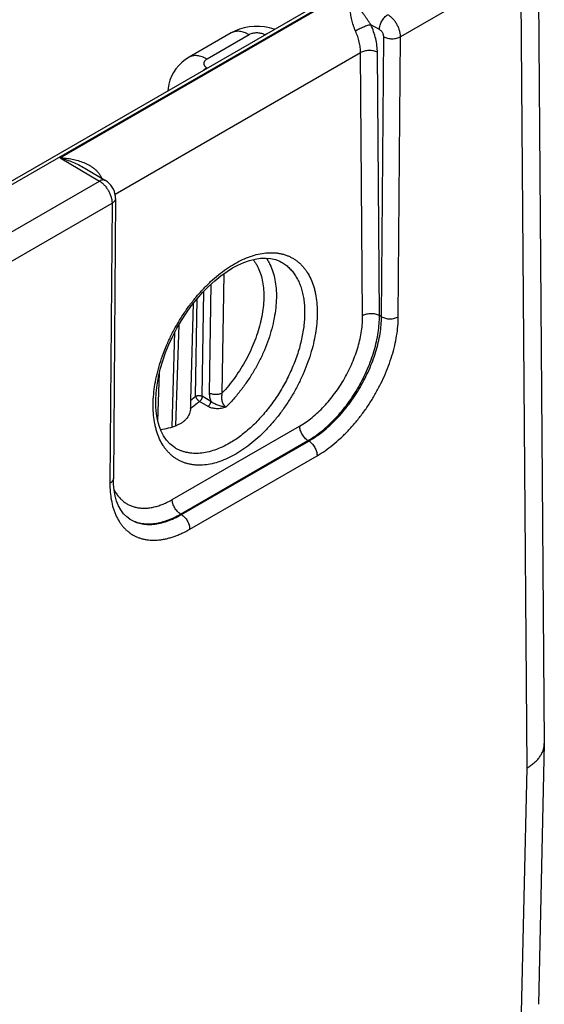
# Model space of a CAD drawing. Header units: inches. Extents: x 0 to 34, y 0 to 22.
# Tile 28 of 67: x 10.6 to 11.5, y 15.2 to 16.8. Entities that reach past the tile are written whole.
import ezdxf

# ---------------------------------------------------------------- set-up
doc = ezdxf.new("R2010")
doc.units = ezdxf.units.IN
doc.header["$LTSCALE"] = 1.87
doc.header["$MEASUREMENT"] = 0
doc.layers.get('0').update_dxf_attribs({"linetype": 'CONTINUOUS'})

msp = doc.modelspace()

# ---------------------------------------------------------------- linework, layer by layer
at = {"color": 7, "linetype": 'CONTINUOUS'}
for p, q in [((11.4698, 16.9701), (11.4801, 15.6326)), ((5.9922, 13.9169), (11.2179, 16.9342)), ((6.0017, 13.9159), (11.2274, 16.9332)), ((11.4405, 16.9286), (11.2401, 16.8129)), ((11.4405, 16.9286), (11.4508, 15.5913)), ((10.6722, 16.6109), (11.1512, 16.8874)), ((11.2048, 16.8251), (11.1906, 16.833)), ((10.9575, 16.8192), (10.8871, 16.7786)), ((10.9875, 16.8163), (10.9171, 16.7756)), ((11.0129, 16.8163), (11.0186, 16.8191)), ((11.0133, 16.816), (11.0129, 16.8163)), ((11.2084, 16.3451), (11.212, 16.8129)), ((11.2364, 16.3451), (11.2401, 16.8129)), ((10.7636, 16.5498), (11.1735, 16.7865)), ((11.1769, 16.3469), (11.1735, 16.7865)), ((11.2049, 16.3472), (11.2015, 16.7868)), ((10.9171, 16.7609), (10.9114, 16.7572)), ((10.9171, 16.7609), (10.9175, 16.7607)), ((10.6722, 16.6109), (10.7374, 16.5719)), ((10.7133, 16.5933), (10.7477, 16.5727)), ((10.5611, 16.4701), (10.7374, 16.5719)), ((10.5824, 16.4332), (10.7585, 16.5348)), ((10.7585, 16.5348), (10.755, 16.0672)), ((10.7644, 16.543), (10.7609, 16.0753)), ((11.0411, 16.4366), (11.0411, 16.4366)), ((10.9451, 16.4171), (10.9421, 16.2175)), ((10.9236, 16.3995), (10.9209, 16.2177)), ((10.9091, 16.2123), (10.9117, 16.3878)), ((10.89, 16.2059), (10.8944, 16.3677)), ((10.8979, 16.2124), (10.9004, 16.3752)), ((11.2084, 16.3451), (11.2049, 16.3472)), ((10.8653, 16.1633), (10.8704, 16.3322)), ((10.8587, 16.1611), (10.8635, 16.3198)), ((10.8352, 16.1707), (10.8376, 16.2514)), ((10.89, 16.1952), (10.89, 16.2059)), ((10.9188, 16.1953), (10.9048, 16.2038)), ((10.9232, 16.2039), (10.9091, 16.2123)), ((10.8898, 16.192), (10.89, 16.1952)), ((10.8591, 16.0399), (11.0717, 16.1626)), ((10.873, 16.0157), (11.0856, 16.1384)), ((10.8743, 16.0148), (11.087, 16.1376)), ((11.087, 16.1376), (11.0856, 16.1384)), ((10.8641, 16.1261), (10.8641, 16.1261)), ((10.8882, 15.9903), (11.1009, 16.1131)), ((10.8743, 16.0148), (10.873, 16.0157)), ((11.4801, 15.6316), (11.4703, 15.1968)), ((11.4801, 15.6316), (11.4801, 15.6326)), ((11.4508, 15.5913), (11.441, 15.1575))]:
    msp.add_line(p, q, dxfattribs=at)
for points in [[(11.0295, 16.8254), (11.0294, 16.8254), (11.0213, 16.8278), (11.013, 16.8294), (11.0045, 16.8302), (10.996, 16.8302), (10.9876, 16.8295), (10.9793, 16.8279), (10.9712, 16.8255), (10.9634, 16.8224), (10.9575, 16.8192)], [(10.8871, 16.7786), (10.8812, 16.7748), (10.8752, 16.7701), (10.8699, 16.765), (10.8652, 16.7594), (10.8612, 16.7534), (10.8579, 16.7471), (10.8553, 16.7405), (10.8534, 16.7338), (10.8522, 16.7268), (10.8519, 16.7228)], [(10.7644, 16.543), (10.7642, 16.5466), (10.7635, 16.5505), (10.7624, 16.5544), (10.7608, 16.5581), (10.7588, 16.5616), (10.7565, 16.5649), (10.7538, 16.5679), (10.7508, 16.5706), (10.7477, 16.5727)], [(10.9598, 16.4267), (10.9688, 16.4315), (10.9785, 16.4358), (10.988, 16.4392), (10.9973, 16.4415), (11.0063, 16.4429), (11.0149, 16.4432), (11.0233, 16.4425), (11.0312, 16.4407), (11.0387, 16.4378), (11.0411, 16.4366)], [(10.8641, 16.1261), (10.8616, 16.1277), (10.8552, 16.1329), (10.8496, 16.1391), (10.8447, 16.1463), (10.8406, 16.1543), (10.8372, 16.1632), (10.8346, 16.1728), (10.8328, 16.1832), (10.8318, 16.1944), (10.8316, 16.2061), (10.8322, 16.2184), (10.8337, 16.2312), (10.836, 16.2444), (10.8391, 16.2579), (10.8431, 16.2716), (10.8479, 16.2854), (10.8535, 16.2991), (10.8598, 16.3127), (10.8668, 16.3261), (10.8744, 16.3392), (10.8826, 16.3518), (10.8914, 16.3639), (10.9005, 16.3754), (10.9101, 16.3862), (10.92, 16.3962), (10.93, 16.4053), (10.9402, 16.4136), (10.9505, 16.4209), (10.9598, 16.4267)], [(10.7883, 16.007), (10.783, 16.0109), (10.7777, 16.0163), (10.7732, 16.0225), (10.7694, 16.0296), (10.7662, 16.0374), (10.7638, 16.0461), (10.7621, 16.0554), (10.7611, 16.0656), (10.7609, 16.0753)]]:
    msp.add_lwpolyline(points, dxfattribs=at)
for centre, radius, start, end in [((10.7736, 16.5191), 0.067, 119.3275, 119.877), ((10.6307, 16.5311), 0.1194, 22.4358, 22.862), ((10.7632, 16.368), 0.2058, 308.0463, 310.8934), ((10.8164, 16.0573), 0.0575, 239.8204, 240.807)]:
    msp.add_arc(centre, radius, start, end, dxfattribs=at)
msp.add_ellipse((10.8902, 16.3174), major_axis=(0.0909, 0.1521), ratio=0.567171, start_param=-2.748089, end_param=-2.515219, dxfattribs=at)
for points, knots in [([(11.1906, 16.833), (11.1897, 16.8344), (11.1878, 16.8371), (11.1851, 16.8411), (11.1824, 16.8451), (11.179, 16.8502), (11.1749, 16.8563), (11.17, 16.8633), (11.1653, 16.87), (11.1606, 16.8762), (11.1559, 16.882), (11.1528, 16.8856), (11.1512, 16.8874)], [0, 0, 0, 0, 0.074096, 0.146687, 0.217562, 0.286687, 0.419857, 0.546714, 0.66779, 0.783507, 0.894177, 1, 1, 1, 1]), ([(11.165, 16.8224), (11.1643, 16.824), (11.163, 16.8271), (11.1614, 16.8318), (11.1601, 16.8366), (11.1585, 16.8428), (11.1569, 16.8503), (11.1554, 16.8589), (11.1541, 16.8669), (11.1531, 16.8743), (11.1521, 16.8811), (11.1515, 16.8854), (11.1512, 16.8874)], [0, 0, 0, 0, 0.074996, 0.150335, 0.224945, 0.298111, 0.438546, 0.569994, 0.691989, 0.804411, 0.907156, 1, 1, 1, 1]), ([(11.2048, 16.8251), (11.2048, 16.8262), (11.205, 16.8286), (11.2058, 16.8321), (11.2071, 16.8356), (11.2088, 16.8391), (11.2109, 16.8424), (11.2133, 16.8453), (11.2159, 16.8478), (11.2178, 16.8492), (11.2187, 16.8497)], [0, 0, 0, 0, 0.11438, 0.237864, 0.367831, 0.501091, 0.634199, 0.763723, 0.88651, 1, 1, 1, 1]), ([(11.2401, 16.8129), (11.2401, 16.8137), (11.24, 16.8154), (11.2396, 16.8188), (11.2386, 16.8233), (11.2366, 16.8287), (11.234, 16.8339), (11.2308, 16.8388), (11.2277, 16.8425), (11.225, 16.8451), (11.2223, 16.8474), (11.2202, 16.8489), (11.2187, 16.8497)], [0, 0, 0, 0, 0.05564, 0.113815, 0.23666, 0.36612, 0.499095, 0.632197, 0.762029, 0.824757, 0.885529, 1, 1, 1, 1]), ([(11.1906, 16.833), (11.1902, 16.833), (11.1893, 16.8328), (11.1875, 16.8323), (11.1849, 16.8315), (11.1816, 16.8303), (11.1782, 16.829), (11.1747, 16.8274), (11.1712, 16.8258), (11.168, 16.8242), (11.1659, 16.823), (11.165, 16.8224)], [0, 0, 0, 0, 0.045145, 0.095122, 0.207761, 0.333972, 0.469187, 0.608464, 0.746694, 0.878807, 1, 1, 1, 1]), ([(11.2015, 16.7868), (11.2015, 16.7905), (11.2009, 16.7981), (11.1988, 16.8096), (11.1954, 16.8214), (11.1923, 16.8292), (11.1906, 16.833)], [0, 0, 0, 0, 0.231357, 0.476864, 0.734089, 1, 1, 1, 1]), ([(11.212, 16.8129), (11.212, 16.8134), (11.2119, 16.8146), (11.2115, 16.8163), (11.2109, 16.8181), (11.21, 16.8199), (11.2089, 16.8215), (11.2076, 16.8229), (11.2063, 16.8242), (11.2053, 16.8248), (11.2048, 16.8251)], [0, 0, 0, 0, 0.113603, 0.236258, 0.365532, 0.49837, 0.631435, 0.761369, 0.885069, 1, 1, 1, 1]), ([(10.9875, 16.8163), (10.9861, 16.8171), (10.9834, 16.8185), (10.9793, 16.8202), (10.9752, 16.8213), (10.9713, 16.822), (10.9675, 16.8221), (10.9639, 16.8217), (10.9605, 16.8208), (10.9585, 16.8198), (10.9575, 16.8192)], [0, 0, 0, 0, 0.148603, 0.289503, 0.422725, 0.548647, 0.668005, 0.781943, 0.891991, 1, 1, 1, 1]), ([(11.0129, 16.8163), (11.012, 16.8168), (11.0101, 16.8177), (11.007, 16.8186), (11.0037, 16.8192), (11.0002, 16.8194), (10.9967, 16.8192), (10.9933, 16.8186), (10.9902, 16.8177), (10.9883, 16.8168), (10.9875, 16.8163)], [0, 0, 0, 0, 0.114156, 0.237325, 0.366974, 0.5, 0.633025, 0.762674, 0.885844, 1, 1, 1, 1]), ([(11.1735, 16.7865), (11.1735, 16.7894), (11.173, 16.7953), (11.1714, 16.8042), (11.1687, 16.8134), (11.1663, 16.8194), (11.165, 16.8224)], [0, 0, 0, 0, 0.231389, 0.476887, 0.734094, 1, 1, 1, 1]), ([(11.212, 16.8129), (11.213, 16.8123), (11.2151, 16.8113), (11.2185, 16.8103), (11.2223, 16.8097), (11.2261, 16.8095), (11.2299, 16.8097), (11.2336, 16.8103), (11.237, 16.8113), (11.2391, 16.8123), (11.2401, 16.8129)], [0, 0, 0, 0, 0.115156, 0.238903, 0.368738, 0.501621, 0.634279, 0.763455, 0.886166, 1, 1, 1, 1]), ([(10.9171, 16.7756), (10.9157, 16.7764), (10.913, 16.7778), (10.9089, 16.7795), (10.9048, 16.7807), (10.9009, 16.7813), (10.8971, 16.7815), (10.8935, 16.7811), (10.8901, 16.7801), (10.888, 16.7792), (10.8871, 16.7786)], [0, 0, 0, 0, 0.148605, 0.289506, 0.422728, 0.548649, 0.668006, 0.781943, 0.89199, 1, 1, 1, 1]), ([(10.9171, 16.7756), (10.9163, 16.7752), (10.9152, 16.7744), (10.9139, 16.7732), (10.9131, 16.7723), (10.9125, 16.7713), (10.9121, 16.7703), (10.9118, 16.7693), (10.9118, 16.7683), (10.9118, 16.7672), (10.9121, 16.7662), (10.9125, 16.7652), (10.9131, 16.7643), (10.9139, 16.7633), (10.9152, 16.7621), (10.9163, 16.7614), (10.9171, 16.7609)], [0, 0, 0, 0, 0.144636, 0.211264, 0.274244, 0.333945, 0.390933, 0.445976, 0.5, 0.554024, 0.609067, 0.666056, 0.725757, 0.788735, 0.855363, 1, 1, 1, 1]), ([(11.2015, 16.7868), (11.2006, 16.7873), (11.1984, 16.7882), (11.195, 16.7892), (11.1913, 16.7898), (11.1875, 16.79), (11.1836, 16.7897), (11.1799, 16.7891), (11.1765, 16.788), (11.1744, 16.787), (11.1735, 16.7865)], [0, 0, 0, 0, 0.114501, 0.237873, 0.36758, 0.500542, 0.633428, 0.762916, 0.885941, 1, 1, 1, 1]), ([(10.6722, 16.6109), (10.6756, 16.6107), (10.6822, 16.6101), (10.6921, 16.6085), (10.7019, 16.6061), (10.7098, 16.6034), (10.7159, 16.6007), (10.7203, 16.5984), (10.7246, 16.5958), (10.7286, 16.5929), (10.7323, 16.5896), (10.7357, 16.586), (10.7386, 16.582), (10.7401, 16.579), (10.7407, 16.5775)], [0, 0, 0, 0, 0.125664, 0.25148, 0.377197, 0.502606, 0.565165, 0.627592, 0.689877, 0.752024, 0.81405, 0.875999, 0.937944, 1, 1, 1, 1]), ([(10.6722, 16.6109), (10.6757, 16.6098), (10.6827, 16.6075), (10.6931, 16.6035), (10.7034, 16.5988), (10.71, 16.5952), (10.7133, 16.5933)], [0, 0, 0, 0, 0.245545, 0.494293, 0.745866, 1, 1, 1, 1]), ([(10.7477, 16.5727), (10.7474, 16.5729), (10.7467, 16.5733), (10.7455, 16.5736), (10.7443, 16.5737), (10.743, 16.5737), (10.7416, 16.5735), (10.7397, 16.573), (10.7384, 16.5724), (10.7374, 16.5719)], [0, 0, 0, 0, 0.108463, 0.218914, 0.333161, 0.452699, 0.578641, 0.711703, 1, 1, 1, 1]), ([(10.7374, 16.5719), (10.7389, 16.571), (10.7418, 16.569), (10.7457, 16.5653), (10.7493, 16.5608), (10.7525, 16.5559), (10.7551, 16.5507), (10.7571, 16.5453), (10.7583, 16.54), (10.7585, 16.5365), (10.7585, 16.5348)], [0, 0, 0, 0, 0.114045, 0.237241, 0.367011, 0.500192, 0.633346, 0.763038, 0.886112, 1, 1, 1, 1]), ([(10.7644, 16.543), (10.7644, 16.5426), (10.7643, 16.5419), (10.764, 16.5407), (10.7635, 16.5396), (10.7629, 16.5385), (10.762, 16.5375), (10.7606, 16.5362), (10.7594, 16.5353), (10.7585, 16.5348)], [0, 0, 0, 0, 0.10852, 0.219012, 0.333274, 0.452799, 0.578705, 0.711723, 1, 1, 1, 1]), ([(10.9629, 16.4336), (10.9673, 16.4362), (10.976, 16.4407), (10.9893, 16.4462), (11.0024, 16.45), (11.0152, 16.4521), (11.0255, 16.4524), (11.0335, 16.4518), (11.0392, 16.4509), (11.0447, 16.4496), (11.0501, 16.4478), (11.0552, 16.4457), (11.0602, 16.4431), (11.0649, 16.4401), (11.0693, 16.4367), (11.0735, 16.433), (11.0774, 16.4288), (11.0811, 16.4243), (11.0856, 16.4177), (11.0905, 16.4086), (11.0943, 16.3986), (11.0968, 16.3901), (11.0988, 16.3809), (11.1006, 16.3688), (11.1013, 16.3536), (11.1007, 16.3377), (11.0989, 16.3211), (11.0957, 16.3041), (11.0913, 16.2869), (11.0856, 16.2695), (11.0788, 16.2522), (11.0709, 16.235), (11.062, 16.2183), (11.0521, 16.2021), (11.0414, 16.1866), (11.03, 16.172), (11.0179, 16.1583), (11.0053, 16.1457), (10.9923, 16.1344), (10.979, 16.1244), (10.9699, 16.1186), (10.9653, 16.1159)], [0, 0, 0, 0, 0.030913, 0.06024, 0.087993, 0.114253, 0.139176, 0.151217, 0.163019, 0.174626, 0.186084, 0.197442, 0.208751, 0.220066, 0.231437, 0.242918, 0.254557, 0.266399, 0.278486, 0.30352, 0.329907, 0.343664, 0.357809, 0.387278, 0.41833, 0.450917, 0.484937, 0.520253, 0.556693, 0.59406, 0.632136, 0.670689, 0.709478, 0.748255, 0.786776, 0.824799, 0.862092, 0.898441, 0.933648, 0.967546, 1, 1, 1, 1]), ([(10.9653, 16.1159), (10.9609, 16.1134), (10.9522, 16.1089), (10.9389, 16.1034), (10.9258, 16.0996), (10.9131, 16.0975), (10.9027, 16.0972), (10.8948, 16.0978), (10.889, 16.0987), (10.8835, 16.1), (10.8781, 16.1018), (10.873, 16.1039), (10.8681, 16.1065), (10.8634, 16.1095), (10.8589, 16.1128), (10.8547, 16.1166), (10.8508, 16.1208), (10.8472, 16.1253), (10.8426, 16.1319), (10.8377, 16.141), (10.8339, 16.151), (10.8315, 16.1595), (10.8294, 16.1687), (10.8277, 16.1808), (10.8269, 16.196), (10.8275, 16.2119), (10.8294, 16.2285), (10.8325, 16.2454), (10.837, 16.2627), (10.8426, 16.2801), (10.8494, 16.2974), (10.8573, 16.3145), (10.8663, 16.3313), (10.8761, 16.3475), (10.8868, 16.363), (10.8983, 16.3776), (10.9104, 16.3913), (10.9229, 16.4039), (10.9359, 16.4152), (10.9492, 16.4252), (10.9583, 16.431), (10.9629, 16.4336)], [0, 0, 0, 0, 0.030913, 0.06024, 0.087993, 0.114253, 0.139176, 0.151217, 0.163019, 0.174626, 0.186084, 0.197442, 0.208751, 0.220066, 0.231437, 0.242918, 0.254557, 0.266399, 0.278486, 0.30352, 0.329907, 0.343664, 0.357809, 0.387278, 0.41833, 0.450917, 0.484937, 0.520253, 0.556693, 0.59406, 0.632136, 0.670689, 0.709478, 0.748255, 0.786776, 0.824799, 0.862092, 0.898441, 0.933648, 0.967546, 1, 1, 1, 1]), ([(10.9939, 16.4408), (10.995, 16.4394), (10.9972, 16.4365), (11.0011, 16.4301), (11.0053, 16.4213), (11.0089, 16.4095), (11.0112, 16.3967), (11.0121, 16.3829), (11.0117, 16.3683), (11.01, 16.3531), (11.0069, 16.3375), (11.0026, 16.3215), (10.997, 16.3055), (10.9903, 16.2895), (10.9825, 16.2738), (10.9737, 16.2586), (10.964, 16.2441), (10.9535, 16.2303), (10.946, 16.2217), (10.9421, 16.2175)], [0, 0, 0, 0, 0.021931, 0.044406, 0.091254, 0.141045, 0.194038, 0.250315, 0.309801, 0.372295, 0.43749, 0.504999, 0.574369, 0.645098, 0.716652, 0.788476, 0.860008, 0.930693, 1, 1, 1, 1]), ([(11.0158, 16.4432), (11.017, 16.4415), (11.0192, 16.4381), (11.0233, 16.4306), (11.0274, 16.4203), (11.0308, 16.4068), (11.0327, 16.3921), (11.0331, 16.3763), (11.032, 16.3598), (11.0294, 16.3426), (11.0253, 16.325), (11.0198, 16.3072), (11.013, 16.2894), (11.0048, 16.2718), (10.9955, 16.2547), (10.9851, 16.2382), (10.9738, 16.2225), (10.9617, 16.2078), (10.9531, 16.1987), (10.9487, 16.1944)], [0, 0, 0, 0, 0.022097, 0.0448, 0.09226, 0.14281, 0.19664, 0.253763, 0.314043, 0.377223, 0.442946, 0.510781, 0.580236, 0.650778, 0.721846, 0.792866, 0.863265, 0.932485, 1, 1, 1, 1]), ([(11.0411, 16.4366), (11.0434, 16.4353), (11.0477, 16.4326), (11.0538, 16.4275), (11.0592, 16.4217), (11.0641, 16.4152), (11.0684, 16.4078), (11.072, 16.3998), (11.075, 16.3912), (11.0773, 16.3819), (11.079, 16.3721), (11.0799, 16.3618), (11.0802, 16.3511), (11.0798, 16.34), (11.0786, 16.3285), (11.0768, 16.3168), (11.0744, 16.3049), (11.0713, 16.2929), (11.0675, 16.2808), (11.0616, 16.2646), (11.0528, 16.2446), (11.0401, 16.2215), (11.028, 16.2032), (11.0174, 16.1895), (11.0092, 16.1797), (11.0006, 16.1704), (10.9918, 16.1618), (10.9828, 16.1538), (10.9737, 16.1465), (10.9644, 16.1399), (10.9581, 16.1359), (10.9549, 16.1341)], [0, 0, 0, 0, 0.021493, 0.04319, 0.065307, 0.08804, 0.111555, 0.135988, 0.16144, 0.187979, 0.215644, 0.244446, 0.274371, 0.305382, 0.337426, 0.370431, 0.404312, 0.438972, 0.474303, 0.510191, 0.583122, 0.656755, 0.730028, 0.766211, 0.801916, 0.837024, 0.871421, 0.905004, 0.937679, 0.969367, 1, 1, 1, 1]), ([(11.0856, 16.1384), (11.0897, 16.1408), (11.0977, 16.1459), (11.1093, 16.1547), (11.1207, 16.1646), (11.1317, 16.1756), (11.1423, 16.1876), (11.1523, 16.2005), (11.1617, 16.2141), (11.1704, 16.2283), (11.1782, 16.243), (11.1852, 16.258), (11.1912, 16.2732), (11.1961, 16.2884), (11.2001, 16.3036), (11.2029, 16.3185), (11.2045, 16.333), (11.2049, 16.3425), (11.2049, 16.3472)], [0, 0, 0, 0, 0.055768, 0.114035, 0.174565, 0.237067, 0.301202, 0.366595, 0.432846, 0.49954, 0.566249, 0.632548, 0.698019, 0.762261, 0.824897, 0.885587, 0.944034, 1, 1, 1, 1]), ([(11.2049, 16.3472), (11.2039, 16.3477), (11.2018, 16.3486), (11.1984, 16.3496), (11.1947, 16.3502), (11.1908, 16.3504), (11.187, 16.3501), (11.1833, 16.3495), (11.1799, 16.3484), (11.1778, 16.3474), (11.1769, 16.3469)], [0, 0, 0, 0, 0.114501, 0.237873, 0.36758, 0.500542, 0.633428, 0.762916, 0.885941, 1, 1, 1, 1]), ([(11.0717, 16.1626), (11.0753, 16.1647), (11.0824, 16.1692), (11.0926, 16.1769), (11.1027, 16.1857), (11.1125, 16.1954), (11.1218, 16.206), (11.1307, 16.2174), (11.139, 16.2294), (11.1466, 16.2419), (11.1535, 16.2549), (11.1596, 16.2681), (11.1649, 16.2815), (11.1693, 16.295), (11.1727, 16.3084), (11.1751, 16.3215), (11.1766, 16.3343), (11.1769, 16.3428), (11.1769, 16.3469)], [0, 0, 0, 0, 0.055795, 0.114073, 0.174604, 0.237096, 0.301213, 0.366584, 0.432811, 0.499479, 0.566165, 0.632446, 0.697905, 0.762143, 0.824787, 0.885499, 0.943981, 1, 1, 1, 1]), ([(11.087, 16.1376), (11.0911, 16.14), (11.0991, 16.1451), (11.1108, 16.1538), (11.1223, 16.1637), (11.1334, 16.1746), (11.1441, 16.1866), (11.1543, 16.1994), (11.1638, 16.2129), (11.1726, 16.227), (11.1806, 16.2416), (11.1877, 16.2565), (11.1939, 16.2716), (11.199, 16.2868), (11.2031, 16.3018), (11.2061, 16.3166), (11.2079, 16.331), (11.2084, 16.3405), (11.2084, 16.3451)], [0, 0, 0, 0, 0.055923, 0.114353, 0.175049, 0.237708, 0.301984, 0.367498, 0.433843, 0.500598, 0.567332, 0.633616, 0.699028, 0.763165, 0.825648, 0.886137, 0.944333, 1, 1, 1, 1]), ([(11.1009, 16.1131), (11.1054, 16.1157), (11.1144, 16.1215), (11.1274, 16.1312), (11.1402, 16.1423), (11.1527, 16.1546), (11.1646, 16.1679), (11.1759, 16.1822), (11.1866, 16.1973), (11.1964, 16.2131), (11.2053, 16.2294), (11.2133, 16.2461), (11.2201, 16.263), (11.2259, 16.2799), (11.2305, 16.2967), (11.2338, 16.3133), (11.2359, 16.3294), (11.2364, 16.34), (11.2364, 16.3451)], [0, 0, 0, 0, 0.055885, 0.114289, 0.174968, 0.237619, 0.301894, 0.367413, 0.433768, 0.500536, 0.567286, 0.633586, 0.699014, 0.763164, 0.825657, 0.886151, 0.944344, 1, 1, 1, 1]), ([(11.2084, 16.3451), (11.2094, 16.3446), (11.2115, 16.3436), (11.2149, 16.3426), (11.2186, 16.3419), (11.2225, 16.3417), (11.2263, 16.3419), (11.23, 16.3426), (11.2334, 16.3436), (11.2355, 16.3446), (11.2364, 16.3451)], [0, 0, 0, 0, 0.115156, 0.238903, 0.368738, 0.501621, 0.634279, 0.763455, 0.886166, 1, 1, 1, 1]), ([(10.9209, 16.2177), (10.9209, 16.2166), (10.921, 16.2144), (10.9215, 16.2097), (10.9224, 16.2062), (10.9232, 16.2039)], [0, 0, 0, 0, 0.23442, 0.480114, 1, 1, 1, 1]), ([(10.9421, 16.2175), (10.9414, 16.2171), (10.9398, 16.2164), (10.9372, 16.2157), (10.9344, 16.2152), (10.9315, 16.2151), (10.9286, 16.2153), (10.9258, 16.2158), (10.9232, 16.2166), (10.9217, 16.2173), (10.9209, 16.2177)], [0, 0, 0, 0, 0.11349, 0.236274, 0.365797, 0.498904, 0.632163, 0.762131, 0.885616, 1, 1, 1, 1]), ([(10.9421, 16.2175), (10.9419, 16.2165), (10.9415, 16.2144), (10.9412, 16.2112), (10.9414, 16.2079), (10.942, 16.2047), (10.9428, 16.202), (10.9437, 16.2), (10.9445, 16.1986), (10.9454, 16.1973), (10.9467, 16.1958), (10.9479, 16.1949), (10.9487, 16.1944)], [0, 0, 0, 0, 0.12331, 0.249577, 0.378331, 0.508619, 0.638747, 0.703032, 0.766243, 0.827951, 0.88773, 1, 1, 1, 1]), ([(10.9048, 16.2038), (10.9035, 16.2027), (10.8987, 16.1986), (10.8937, 16.1947), (10.8898, 16.192)], [0, 0, 0, 0, 0.254486, 1, 1, 1, 1]), ([(10.8979, 16.2124), (10.8983, 16.2126), (10.8992, 16.213), (10.9005, 16.2134), (10.902, 16.2136), (10.9035, 16.2137), (10.905, 16.2136), (10.9065, 16.2133), (10.9079, 16.2129), (10.9087, 16.2125), (10.9091, 16.2123)], [0, 0, 0, 0, 0.113486, 0.236268, 0.365792, 0.4989, 0.63216, 0.762129, 0.885616, 1, 1, 1, 1]), ([(10.8979, 16.2124), (10.898, 16.212), (10.8983, 16.2112), (10.8989, 16.21), (10.8996, 16.2088), (10.9005, 16.2076), (10.9015, 16.2065), (10.9025, 16.2054), (10.9036, 16.2045), (10.9044, 16.204), (10.9048, 16.2038)], [0, 0, 0, 0, 0.104517, 0.222014, 0.349516, 0.48334, 0.619418, 0.753552, 0.881647, 1, 1, 1, 1]), ([(10.9091, 16.2123), (10.9091, 16.2119), (10.909, 16.2112), (10.9087, 16.21), (10.9083, 16.2089), (10.9078, 16.2077), (10.9072, 16.2066), (10.9065, 16.2056), (10.9057, 16.2046), (10.9051, 16.204), (10.9048, 16.2038)], [0, 0, 0, 0, 0.111847, 0.231423, 0.357069, 0.486779, 0.618289, 0.74917, 0.877072, 1, 1, 1, 1]), ([(10.9232, 16.2039), (10.9232, 16.2035), (10.9231, 16.2027), (10.9228, 16.2016), (10.9224, 16.2004), (10.9217, 16.1989), (10.9208, 16.1974), (10.9197, 16.1962), (10.9192, 16.1956), (10.9188, 16.1953)], [0, 0, 0, 0, 0.111819, 0.231434, 0.357163, 0.486948, 0.749168, 0.877156, 1, 1, 1, 1]), ([(10.9487, 16.1944), (10.9481, 16.1944), (10.947, 16.1946), (10.9447, 16.1949), (10.9419, 16.1955), (10.9385, 16.1965), (10.9351, 16.1976), (10.9319, 16.1988), (10.9288, 16.2002), (10.9258, 16.2019), (10.924, 16.2032), (10.9232, 16.2039)], [0, 0, 0, 0, 0.061682, 0.124134, 0.250726, 0.378407, 0.506217, 0.633313, 0.758754, 0.881377, 1, 1, 1, 1]), ([(10.8898, 16.192), (10.8897, 16.1906), (10.8892, 16.1878), (10.888, 16.1838), (10.8862, 16.18), (10.8848, 16.1776), (10.8839, 16.1765)], [0, 0, 0, 0, 0.250643, 0.500004, 0.749315, 1, 1, 1, 1]), ([(10.9487, 16.1944), (10.9474, 16.1939), (10.9448, 16.1931), (10.9409, 16.1922), (10.9369, 16.1916), (10.9329, 16.1915), (10.9291, 16.1919), (10.9254, 16.1926), (10.9219, 16.1937), (10.9198, 16.1948), (10.9188, 16.1953)], [0, 0, 0, 0, 0.132058, 0.26379, 0.394476, 0.523252, 0.649157, 0.771181, 0.888364, 1, 1, 1, 1]), ([(10.8839, 16.1765), (10.883, 16.1751), (10.8807, 16.1725), (10.8768, 16.1691), (10.8722, 16.1662), (10.8689, 16.1647), (10.8672, 16.164)], [0, 0, 0, 0, 0.239705, 0.484928, 0.737767, 1, 1, 1, 1]), ([(11.0856, 16.1384), (11.0847, 16.139), (11.0828, 16.1404), (11.0802, 16.1428), (11.0779, 16.1457), (11.0758, 16.1489), (11.0741, 16.1523), (11.0728, 16.1558), (11.072, 16.1593), (11.0718, 16.1615), (11.0717, 16.1626)], [0, 0, 0, 0, 0.114721, 0.238131, 0.367745, 0.500544, 0.633267, 0.76266, 0.885723, 1, 1, 1, 1]), ([(10.9549, 16.1341), (10.9508, 16.1317), (10.9426, 16.1275), (10.9301, 16.1224), (10.9179, 16.1189), (10.9059, 16.117), (10.8963, 16.1168), (10.8889, 16.1175), (10.8835, 16.1184), (10.8784, 16.1197), (10.8734, 16.1214), (10.8686, 16.1235), (10.8656, 16.1252), (10.8641, 16.1261)], [0, 0, 0, 0, 0.148296, 0.288864, 0.421777, 0.547448, 0.666678, 0.724283, 0.780765, 0.836339, 0.891236, 0.945704, 1, 1, 1, 1]), ([(11.087, 16.1376), (11.088, 16.1371), (11.0899, 16.1357), (11.0925, 16.1332), (11.0949, 16.1303), (11.097, 16.127), (11.0987, 16.1236), (11.1, 16.12), (11.1007, 16.1166), (11.1009, 16.1143), (11.1009, 16.1131)], [0, 0, 0, 0, 0.114941, 0.238655, 0.368588, 0.501636, 0.634458, 0.763726, 0.886394, 1, 1, 1, 1]), ([(10.7609, 16.0753), (10.7609, 16.075), (10.7608, 16.0742), (10.7605, 16.0731), (10.76, 16.0719), (10.7594, 16.0709), (10.7585, 16.0699), (10.7571, 16.0685), (10.7559, 16.0677), (10.755, 16.0672)], [0, 0, 0, 0, 0.108521, 0.219013, 0.333273, 0.452798, 0.578704, 0.711721, 1, 1, 1, 1]), ([(10.755, 16.0672), (10.755, 16.0623), (10.7553, 16.0527), (10.7571, 16.0388), (10.7597, 16.0279), (10.7624, 16.0197), (10.7655, 16.0122), (10.7692, 16.0052), (10.7735, 15.9988), (10.777, 15.9944), (10.7807, 15.9904), (10.7847, 15.9868), (10.789, 15.9835), (10.7935, 15.9806), (10.7983, 15.9782), (10.8033, 15.9761), (10.8084, 15.9744), (10.8138, 15.9732), (10.8194, 15.9724), (10.8271, 15.9718), (10.835, 15.9721), (10.8431, 15.9732), (10.8494, 15.9744), (10.8557, 15.9761), (10.8621, 15.9781), (10.8686, 15.9806), (10.8774, 15.9845), (10.8839, 15.9879), (10.8882, 15.9903)], [0, 0, 0, 0, 0.074319, 0.144715, 0.211211, 0.243064, 0.274031, 0.333496, 0.362179, 0.390268, 0.417869, 0.445097, 0.472076, 0.498935, 0.525806, 0.552821, 0.580109, 0.607792, 0.635983, 0.664785, 0.724534, 0.75566, 0.78768, 0.820635, 0.854553, 0.889449, 0.925329, 1, 1, 1, 1]), ([(10.762, 16.0562), (10.7631, 16.0542), (10.7653, 16.0503), (10.7692, 16.0449), (10.7736, 16.0402), (10.7784, 16.036), (10.7837, 16.0325), (10.7893, 16.0297), (10.7953, 16.0276), (10.8016, 16.0262), (10.8082, 16.0254), (10.815, 16.0254), (10.822, 16.0261), (10.8293, 16.0275), (10.8366, 16.0296), (10.8441, 16.0323), (10.8517, 16.0358), (10.8566, 16.0384), (10.8591, 16.0399)], [0, 0, 0, 0, 0.061254, 0.12052, 0.1782, 0.234763, 0.290731, 0.346654, 0.403084, 0.460548, 0.519528, 0.580436, 0.643613, 0.709316, 0.77773, 0.848963, 0.923062, 1, 1, 1, 1]), ([(10.873, 16.0157), (10.872, 16.0162), (10.8702, 16.0176), (10.8676, 16.02), (10.8652, 16.0229), (10.8631, 16.0261), (10.8614, 16.0295), (10.8601, 16.033), (10.8593, 16.0365), (10.8591, 16.0388), (10.8591, 16.0399)], [0, 0, 0, 0, 0.114721, 0.238131, 0.367745, 0.500544, 0.633267, 0.76266, 0.885723, 1, 1, 1, 1]), ([(10.7883, 16.007), (10.7897, 16.0062), (10.7926, 16.0046), (10.797, 16.0025), (10.8017, 16.0009), (10.8066, 15.9997), (10.8116, 15.9988), (10.8186, 15.9982), (10.8278, 15.9984), (10.8391, 16.0002), (10.8507, 16.0036), (10.8626, 16.0085), (10.8704, 16.0126), (10.8743, 16.0148)], [0, 0, 0, 0, 0.05378, 0.107758, 0.162208, 0.217389, 0.273547, 0.330903, 0.449896, 0.575697, 0.709113, 0.850534, 1, 1, 1, 1]), ([(10.7884, 16.0071), (10.7897, 16.0063), (10.7926, 16.0048), (10.7971, 16.003), (10.8018, 16.0016), (10.8066, 16.0005), (10.8116, 15.9997), (10.8185, 15.9992), (10.8275, 15.9996), (10.8386, 16.0015), (10.85, 16.0048), (10.8616, 16.0095), (10.8692, 16.0135), (10.873, 16.0157)], [0, 0, 0, 0, 0.054046, 0.108373, 0.16322, 0.218818, 0.275381, 0.333101, 0.45261, 0.578516, 0.71153, 0.852009, 1, 1, 1, 1]), ([(10.8743, 16.0148), (10.8753, 16.0143), (10.8772, 16.0129), (10.8798, 16.0104), (10.8822, 16.0075), (10.8843, 16.0042), (10.886, 16.0008), (10.8873, 15.9972), (10.888, 15.9938), (10.8882, 15.9914), (10.8882, 15.9903)], [0, 0, 0, 0, 0.114941, 0.238655, 0.368588, 0.501636, 0.634458, 0.763726, 0.886394, 1, 1, 1, 1]), ([(11.4508, 15.5913), (11.453, 15.5926), (11.4572, 15.5953), (11.463, 15.5998), (11.4681, 15.6045), (11.4723, 15.6096), (11.4756, 15.6149), (11.4781, 15.6203), (11.4796, 15.6259), (11.48, 15.6297), (11.4801, 15.6316)], [0, 0, 0, 0, 0.147844, 0.288235, 0.421222, 0.547164, 0.666762, 0.781093, 0.891593, 1, 1, 1, 1])]:
    msp.add_open_spline(points, degree=3, knots=knots, dxfattribs=at)

doc.saveas('drawing.dxf')
